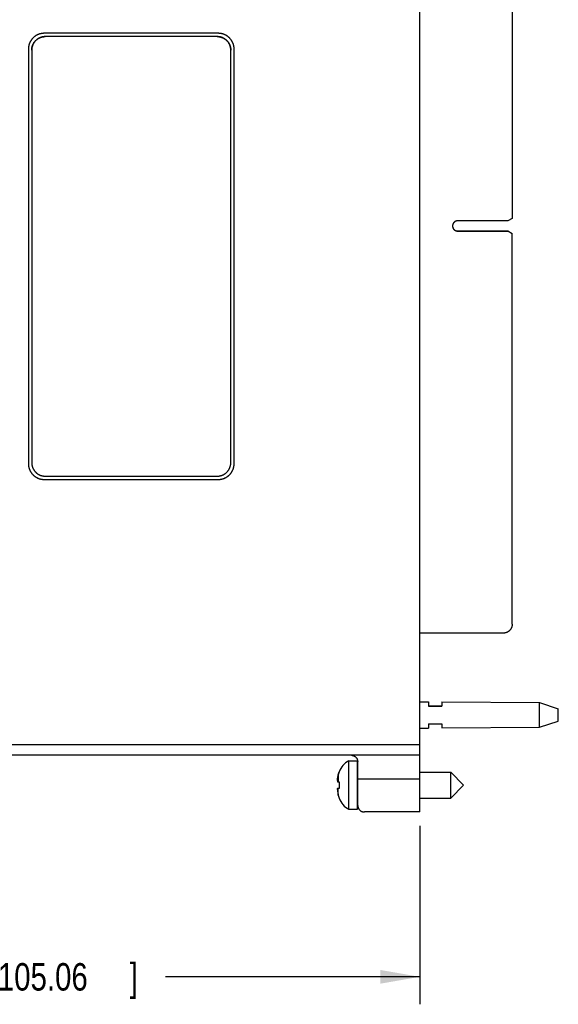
# Model space of a CAD drawing. Header units: inches. Extents: x 0 to 22, y 0 to 17.
# Tile 40 of 85: x 11.1 to 13.6, y 4.2 to 8.6. Entities that reach past the tile are written whole.
import ezdxf

# ---------------------------------------------------------------- set-up
doc = ezdxf.new("R2010")
doc.units = ezdxf.units.IN
doc.header["$LTSCALE"] = 1.21
doc.header["$MEASUREMENT"] = 0
doc.layers.get('0').update_dxf_attribs({"linetype": 'CONTINUOUS'})
doc.layers.add('DIMENSIONS', color=7, linetype='CONTINUOUS')
doc.styles.get("Standard").update_dxf_attribs({"font": 'txt', "width": 0.8})
doc.dimstyles.new('DIMSTYLE_2', dxfattribs={"dimtxt": 0.125, "dimasz": 0.18, "dimexe": 0.18, "dimexo": 0.0625, "dimgap": 0.09, "dimtad": 0, "dimtih": 1, "dimtoh": 1, "dimdec": 3, "dimzin": 4, "dimdsep": 46, "dimtxsty": 'STANDARD', "dimblk": '_FILLED', "dimblk1": '_FILLED', "dimblk2": '_FILLED', "dimcen": 0.09, "dimadec": 0, "dimazin": 0, "dimtp": 0.01, "dimtm": 0.01, "dimtfac": 1, "dimtdec": 3, "dimtofl": 0, "dimtmove": 0, "dimatfit": 3, "dimldrblk": '_FILLED', "dimfxl": 1, "dimtolj": 1, "dimtzin": 4, "dimarcsym": 0})

# ---------------------------------------------------------------- blocks, each defined once
blk = doc.blocks.new('_FILLED')
at = {"color": 0, "linetype": 'BYBLOCK'}
blk.add_solid([(0, 0), (-1, 0.174), (-1, -0.174)], dxfattribs=at)
blk = doc.blocks.new('*D11')
at = {"layer": 'DIMENSIONS', "color": 2, "linetype": 'CONTINUOUS'}
for p, q in [((8.7906, 5.8651), (8.7906, 4.1576)), ((12.9268, 4.9701), (12.9268, 4.1576)), ((8.7906, 4.2826), (10.2194, 4.2826)), ((12.9268, 4.2826), (11.7694, 4.2826))]:
    blk.add_line(p, q, dxfattribs=at)
at = {"layer": 'DIMENSIONS', "color": 2, "linetype": 'CONTINUOUS', "xscale": 0.18, "yscale": 0.18, "zscale": 0.18, "rotation": 180}
blk.add_blockref('_FILLED', (8.7906, 4.2826), dxfattribs=at)
at = {"layer": 'DIMENSIONS', "color": 2, "linetype": 'CONTINUOUS', "xscale": 0.18, "yscale": 0.18, "zscale": 0.18}
blk.add_blockref('_FILLED', (12.9268, 4.2826), dxfattribs=at)
at = {"layer": 'DIMENSIONS', "color": 2, "linetype": 'CONTINUOUS', "width": 0.8}
for s, p in [('4.136', (10.2819, 4.2201)), ('[', (10.9069, 4.2201)), ('105.06', (11.0069, 4.2201)), (']', (11.6069, 4.2201))]:
    blk.add_text(s, height=0.125, dxfattribs=at).set_placement(p)

msp = doc.modelspace()

# ---------------------------------------------------------------- linework, layer by layer
at = {"color": 7, "linetype": 'CONTINUOUS'}
for p, q in [((12.9268, 5.0326), (12.9268, 10.0953)), ((13.3469, 9.2454), (13.3469, 7.7332)), ((12.0098, 8.5755), (11.2178, 8.5755)), ((12.0048, 8.5605), (11.2228, 8.5605)), ((12.0048, 8.5605), (11.2228, 8.5605)), ((11.1458, 8.5035), (11.1458, 6.6175)), ((11.1608, 8.4985), (11.1608, 6.6225)), ((12.0668, 6.6225), (12.0668, 8.4985)), ((12.0818, 6.6175), (12.0818, 8.5035)), ((13.3276, 7.7221), (13.0989, 7.7221)), ((13.3469, 7.7332), (13.3276, 7.7221)), ((13.0989, 7.6762), (13.3276, 7.6762)), ((13.0989, 7.6756), (13.3276, 7.6756)), ((13.3276, 7.6762), (13.3469, 7.6651)), ((13.3276, 7.6756), (13.3469, 7.6645)), ((13.3469, 5.8866), (13.3469, 7.6651)), ((11.2178, 6.5456), (12.0098, 6.5456)), ((11.2178, 6.5455), (12.0098, 6.5455)), ((11.2228, 6.5605), (12.0048, 6.5605)), ((13.3069, 5.8466), (12.9268, 5.8466)), ((12.9268, 5.5344), (12.9668, 5.5341)), ((12.9668, 5.5341), (12.9668, 5.514)), ((13.0268, 5.5336), (13.4707, 5.5304)), ((13.0268, 5.5336), (13.0268, 5.514)), ((13.4707, 5.5304), (13.5568, 5.5024)), ((13.4707, 5.4184), (13.4707, 5.5304)), ((13.5568, 5.4464), (13.5568, 5.5024)), ((12.9668, 5.434), (12.9668, 5.4147)), ((13.0268, 5.434), (13.0268, 5.4151)), ((13.4707, 5.4184), (13.5568, 5.4464)), ((12.9268, 5.4144), (12.9668, 5.4147)), ((13.0268, 5.4151), (13.4707, 5.4184)), ((12.9268, 5.2906), (9.7461, 5.2906)), ((12.6035, 5.2654), (12.6438, 5.2654)), ((12.6035, 5.045), (12.6035, 5.2654)), ((12.6438, 5.045), (12.6438, 5.2654)), ((12.5592, 5.2153), (12.5592, 5.2134)), ((12.9268, 5.2143), (13.0671, 5.2143)), ((13.0671, 5.2143), (13.1261, 5.1552)), ((13.0671, 5.0962), (13.0671, 5.2143)), ((12.5521, 5.1757), (12.5521, 5.1757)), ((12.5527, 5.1843), (12.5527, 5.1843)), ((12.5592, 5.1692), (12.5592, 5.1547)), ((12.5592, 5.1547), (12.5592, 5.1402)), ((12.6444, 5.0626), (12.6444, 5.1816)), ((13.0671, 5.0962), (13.1261, 5.1552)), ((12.5521, 5.1351), (12.5521, 5.1351)), ((12.5527, 5.1402), (12.5592, 5.141)), ((12.5592, 5.1404), (12.5527, 5.1397)), ((12.5592, 5.0968), (12.5592, 5.0951)), ((12.9268, 5.0962), (13.0671, 5.0962)), ((12.6035, 5.045), (12.6438, 5.045)), ((12.9268, 5.0326), (12.6744, 5.0326))]:
    msp.add_line(p, q, dxfattribs=at)
at = {"color": 9, "linetype": 'CONTINUOUS'}
for p, q in [((11.2228, 8.5605), (11.2228, 8.5605)), ((12.0048, 8.5605), (12.0048, 8.5605)), ((13.0989, 7.6762), (13.0989, 7.6756)), ((11.2178, 6.5455), (11.2178, 6.5456)), ((12.0098, 6.5455), (12.0098, 6.5456)), ((11.0023, 5.3401), (12.9268, 5.3401)), ((12.5556, 5.201), (12.5556, 5.1697)), ((12.9268, 5.1816), (12.6444, 5.1816)), ((12.5556, 5.1091), (12.5556, 5.1399))]:
    msp.add_line(p, q, dxfattribs=at)
at = {"color": 7, "linetype": 'CONTINUOUS'}
for centre, radius, start, end in [((12.6466, 5.1827), 0.0933, 117.5225, 159.5639), ((12.6478, 5.1985), 0.00394, 180, 210.5297), ((12.6478, 5.1119), 0.00394, 149.2055, 180), ((12.6466, 5.1277), 0.0933, 200.4361, 242.4775)]:
    msp.add_arc(centre, radius, start, end, dxfattribs=at)
for points, knots in [([(11.2178, 8.5755), (11.2169, 8.5755), (11.215, 8.5754), (11.2122, 8.5752), (11.2094, 8.575), (11.2066, 8.5746), (11.2038, 8.5741), (11.201, 8.5735), (11.1983, 8.5728), (11.1956, 8.5719), (11.1929, 8.571), (11.1903, 8.57), (11.1877, 8.5689), (11.1851, 8.5676), (11.1826, 8.5663), (11.1802, 8.5649), (11.1778, 8.5633), (11.1755, 8.5617), (11.1732, 8.56), (11.1711, 8.5582), (11.1689, 8.5563), (11.1669, 8.5544), (11.1649, 8.5523), (11.1631, 8.5502), (11.1613, 8.548), (11.1596, 8.5458), (11.1579, 8.5435), (11.1564, 8.5411), (11.155, 8.5386), (11.1537, 8.5361), (11.1524, 8.5336), (11.1513, 8.531), (11.1503, 8.5284), (11.1493, 8.5257), (11.1485, 8.523), (11.1478, 8.5203), (11.1472, 8.5175), (11.1467, 8.5147), (11.1463, 8.5119), (11.146, 8.5091), (11.1459, 8.5063), (11.1458, 8.5044), (11.1458, 8.5035)], [0, 0, 0, 0, 0.024991, 0.050001, 0.075011, 0.100002, 0.124993, 0.150003, 0.175013, 0.200004, 0.224994, 0.250004, 0.275014, 0.300005, 0.324996, 0.350005, 0.375015, 0.400006, 0.424996, 0.450006, 0.475016, 0.500006, 0.524996, 0.550006, 0.575016, 0.600006, 0.624996, 0.650005, 0.675015, 0.700005, 0.724995, 0.750004, 0.775014, 0.800004, 0.824994, 0.850003, 0.875012, 0.900002, 0.924992, 0.950001, 0.97501, 1, 1, 1, 1]), ([(11.2228, 8.5605), (11.222, 8.5605), (11.2204, 8.5604), (11.218, 8.5603), (11.2155, 8.56), (11.2131, 8.5597), (11.2107, 8.5593), (11.2083, 8.5588), (11.206, 8.5581), (11.2037, 8.5574), (11.2014, 8.5566), (11.1991, 8.5557), (11.1969, 8.5548), (11.1947, 8.5537), (11.1925, 8.5526), (11.1904, 8.5513), (11.1884, 8.55), (11.1864, 8.5486), (11.1844, 8.5472), (11.1825, 8.5456), (11.1807, 8.544), (11.179, 8.5423), (11.1773, 8.5405), (11.1757, 8.5387), (11.1741, 8.5368), (11.1727, 8.5349), (11.1713, 8.5329), (11.1699, 8.5309), (11.1687, 8.5288), (11.1676, 8.5266), (11.1665, 8.5244), (11.1655, 8.5222), (11.1646, 8.5199), (11.1638, 8.5176), (11.1631, 8.5153), (11.1625, 8.5129), (11.162, 8.5106), (11.1616, 8.5082), (11.1612, 8.5057), (11.161, 8.5033), (11.1609, 8.5009), (11.1608, 8.4993), (11.1608, 8.4985)], [0, 0, 0, 0, 0.024998, 0.050004, 0.075, 0.1, 0.125006, 0.15, 0.175002, 0.200007, 0.225001, 0.250004, 0.275008, 0.300001, 0.325006, 0.350008, 0.375002, 0.400008, 0.425007, 0.450003, 0.475009, 0.500006, 0.525003, 0.550009, 0.575004, 0.600004, 0.625009, 0.650003, 0.675004, 0.700009, 0.725001, 0.750004, 0.775007, 0.8, 0.825004, 0.850005, 0.874999, 0.900004, 0.925003, 0.949998, 0.975003, 1, 1, 1, 1]), ([(11.1608, 8.4985), (11.1608, 8.4993), (11.1609, 8.5009), (11.161, 8.5034), (11.1612, 8.5058), (11.1616, 8.5082), (11.162, 8.5106), (11.1625, 8.513), (11.1631, 8.5153), (11.1638, 8.5177), (11.1646, 8.52), (11.1655, 8.5222), (11.1665, 8.5245), (11.1676, 8.5267), (11.1687, 8.5288), (11.1699, 8.5309), (11.1713, 8.533), (11.1727, 8.5349), (11.1741, 8.5369), (11.1757, 8.5388), (11.1773, 8.5406), (11.179, 8.5423), (11.1807, 8.544), (11.1825, 8.5457), (11.1844, 8.5472), (11.1864, 8.5487), (11.1884, 8.5501), (11.1904, 8.5514), (11.1925, 8.5526), (11.1947, 8.5538), (11.1969, 8.5548), (11.1991, 8.5558), (11.2014, 8.5567), (11.2037, 8.5575), (11.206, 8.5582), (11.2083, 8.5588), (11.2107, 8.5593), (11.2131, 8.5597), (11.2155, 8.5601), (11.218, 8.5603), (11.2204, 8.5605), (11.222, 8.5605), (11.2228, 8.5605)], [0, 0, 0, 0, 0.025, 0.049999, 0.074999, 0.099998, 0.124998, 0.149997, 0.174997, 0.199996, 0.224996, 0.249996, 0.274995, 0.299995, 0.324995, 0.349995, 0.374994, 0.399994, 0.424994, 0.449994, 0.474994, 0.499994, 0.524994, 0.549994, 0.574994, 0.599994, 0.624994, 0.649995, 0.674995, 0.699995, 0.724995, 0.749996, 0.774996, 0.799996, 0.824997, 0.849997, 0.874998, 0.899998, 0.924999, 0.949999, 0.975, 1, 1, 1, 1]), ([(12.0048, 8.5605), (12.0056, 8.5605), (12.0073, 8.5605), (12.0097, 8.5603), (12.0121, 8.5601), (12.0145, 8.5597), (12.0169, 8.5593), (12.0193, 8.5588), (12.0217, 8.5582), (12.024, 8.5575), (12.0263, 8.5567), (12.0286, 8.5558), (12.0308, 8.5548), (12.033, 8.5538), (12.0351, 8.5526), (12.0372, 8.5514), (12.0393, 8.5501), (12.0413, 8.5487), (12.0432, 8.5472), (12.0451, 8.5457), (12.0469, 8.544), (12.0487, 8.5423), (12.0504, 8.5406), (12.052, 8.5388), (12.0535, 8.5369), (12.055, 8.5349), (12.0564, 8.533), (12.0577, 8.5309), (12.0589, 8.5288), (12.0601, 8.5267), (12.0611, 8.5245), (12.0621, 8.5222), (12.063, 8.52), (12.0638, 8.5177), (12.0645, 8.5153), (12.0651, 8.513), (12.0656, 8.5106), (12.0661, 8.5082), (12.0664, 8.5058), (12.0666, 8.5034), (12.0668, 8.5009), (12.0668, 8.4993), (12.0668, 8.4985)], [0, 0, 0, 0, 0.025, 0.050001, 0.075001, 0.100002, 0.125002, 0.150003, 0.175003, 0.200004, 0.225004, 0.250004, 0.275005, 0.300005, 0.325005, 0.350005, 0.375006, 0.400006, 0.425006, 0.450006, 0.475006, 0.500006, 0.525006, 0.550006, 0.575006, 0.600006, 0.625006, 0.650005, 0.675005, 0.700005, 0.725005, 0.750004, 0.775004, 0.800004, 0.825003, 0.850003, 0.875002, 0.900002, 0.925001, 0.950001, 0.975, 1, 1, 1, 1]), ([(12.0668, 8.4985), (12.0668, 8.4993), (12.0668, 8.5009), (12.0666, 8.5033), (12.0664, 8.5057), (12.0661, 8.5082), (12.0656, 8.5106), (12.0651, 8.5129), (12.0645, 8.5153), (12.0638, 8.5176), (12.063, 8.5199), (12.0621, 8.5222), (12.0611, 8.5244), (12.0601, 8.5266), (12.0589, 8.5288), (12.0577, 8.5309), (12.0564, 8.5329), (12.055, 8.5349), (12.0535, 8.5368), (12.052, 8.5387), (12.0504, 8.5405), (12.0487, 8.5423), (12.0469, 8.544), (12.0451, 8.5456), (12.0432, 8.5472), (12.0413, 8.5486), (12.0393, 8.55), (12.0372, 8.5513), (12.0351, 8.5526), (12.033, 8.5537), (12.0308, 8.5548), (12.0286, 8.5557), (12.0263, 8.5566), (12.024, 8.5574), (12.0217, 8.5581), (12.0193, 8.5588), (12.0169, 8.5593), (12.0145, 8.5597), (12.0121, 8.56), (12.0097, 8.5603), (12.0073, 8.5604), (12.0056, 8.5605), (12.0048, 8.5605)], [0, 0, 0, 0, 0.02456, 0.049577, 0.074582, 0.099593, 0.124609, 0.149614, 0.174626, 0.199642, 0.224645, 0.24966, 0.274674, 0.299678, 0.324693, 0.349706, 0.374711, 0.399727, 0.424738, 0.449744, 0.474761, 0.49977, 0.524779, 0.549796, 0.574802, 0.599813, 0.62483, 0.649835, 0.674848, 0.699864, 0.724869, 0.749884, 0.774899, 0.799903, 0.824919, 0.849933, 0.874938, 0.899955, 0.924967, 0.949973, 0.974991, 1, 1, 1, 1]), ([(12.0818, 8.5035), (12.0818, 8.5044), (12.0818, 8.5063), (12.0816, 8.5091), (12.0813, 8.5119), (12.081, 8.5147), (12.0805, 8.5175), (12.0799, 8.5203), (12.0791, 8.523), (12.0783, 8.5257), (12.0774, 8.5284), (12.0764, 8.531), (12.0752, 8.5336), (12.074, 8.5361), (12.0727, 8.5386), (12.0712, 8.5411), (12.0697, 8.5435), (12.0681, 8.5458), (12.0664, 8.548), (12.0646, 8.5502), (12.0627, 8.5523), (12.0607, 8.5544), (12.0587, 8.5563), (12.0566, 8.5582), (12.0544, 8.56), (12.0522, 8.5617), (12.0498, 8.5633), (12.0475, 8.5649), (12.045, 8.5663), (12.0425, 8.5676), (12.04, 8.5689), (12.0374, 8.57), (12.0347, 8.571), (12.0321, 8.5719), (12.0294, 8.5728), (12.0266, 8.5735), (12.0239, 8.5741), (12.0211, 8.5746), (12.0183, 8.575), (12.0155, 8.5752), (12.0126, 8.5754), (12.0108, 8.5755), (12.0098, 8.5755)], [0, 0, 0, 0, 0.024614, 0.049633, 0.074651, 0.099651, 0.12465, 0.149669, 0.174688, 0.199688, 0.224687, 0.249706, 0.274725, 0.299725, 0.324725, 0.349744, 0.374763, 0.399763, 0.424763, 0.449782, 0.474801, 0.499801, 0.524801, 0.54982, 0.57484, 0.59984, 0.62484, 0.64986, 0.674879, 0.699879, 0.72488, 0.749899, 0.774919, 0.799919, 0.82492, 0.849939, 0.874959, 0.89996, 0.92496, 0.94998, 0.975, 1, 1, 1, 1]), ([(13.0989, 7.7221), (13.0985, 7.7221), (13.0977, 7.7221), (13.0965, 7.722), (13.0953, 7.7218), (13.0942, 7.7216), (13.093, 7.7214), (13.0919, 7.721), (13.0908, 7.7207), (13.0897, 7.7202), (13.0886, 7.7197), (13.0876, 7.7192), (13.0866, 7.7186), (13.0856, 7.7179), (13.0846, 7.7172), (13.0837, 7.7165), (13.0828, 7.7157), (13.082, 7.7149), (13.0812, 7.714), (13.0805, 7.7131), (13.0798, 7.7121), (13.0791, 7.7112), (13.0785, 7.7102), (13.078, 7.7091), (13.0775, 7.708), (13.0771, 7.7069), (13.0767, 7.7058), (13.0764, 7.7047), (13.0761, 7.7036), (13.0759, 7.7024), (13.0757, 7.7012), (13.0756, 7.7001), (13.0756, 7.6993), (13.0756, 7.6989)], [0, 0, 0, 0, 0.03224, 0.064521, 0.096799, 0.129034, 0.16128, 0.193561, 0.225837, 0.258069, 0.290319, 0.3226, 0.354872, 0.3871, 0.419355, 0.451637, 0.483906, 0.516131, 0.54839, 0.580671, 0.612933, 0.645157, 0.677422, 0.709703, 0.741957, 0.774184, 0.806453, 0.838733, 0.87098, 0.903211, 0.935485, 0.967761, 1, 1, 1, 1]), ([(13.0756, 7.6989), (13.0756, 7.6987), (13.0757, 7.6981), (13.0757, 7.6971), (13.0759, 7.6959), (13.0761, 7.6947), (13.0764, 7.6936), (13.0767, 7.6925), (13.0771, 7.6914), (13.0775, 7.6903), (13.078, 7.6892), (13.0785, 7.6881), (13.0791, 7.6871), (13.0798, 7.6861), (13.0805, 7.6852), (13.0812, 7.6843), (13.082, 7.6834), (13.0828, 7.6826), (13.0837, 7.6818), (13.0846, 7.681), (13.0856, 7.6804), (13.0866, 7.6797), (13.0876, 7.6791), (13.0886, 7.6786), (13.0897, 7.6781), (13.0908, 7.6776), (13.0919, 7.6773), (13.093, 7.6769), (13.0942, 7.6767), (13.0953, 7.6765), (13.0965, 7.6763), (13.0977, 7.6762), (13.0985, 7.6762), (13.0989, 7.6762)], [0, 0, 0, 0, 0.017465, 0.050199, 0.082959, 0.115716, 0.148451, 0.181212, 0.213968, 0.246703, 0.279466, 0.312222, 0.344957, 0.37772, 0.410474, 0.443211, 0.475974, 0.508727, 0.541465, 0.57423, 0.606982, 0.639721, 0.672485, 0.705236, 0.737976, 0.770741, 0.80349, 0.836232, 0.868998, 0.901746, 0.934489, 0.967255, 1, 1, 1, 1]), ([(13.0756, 7.6989), (13.0756, 7.6985), (13.0756, 7.6977), (13.0757, 7.6965), (13.0759, 7.6954), (13.0761, 7.6942), (13.0764, 7.693), (13.0767, 7.6919), (13.0771, 7.6908), (13.0775, 7.6897), (13.078, 7.6886), (13.0785, 7.6876), (13.0791, 7.6866), (13.0798, 7.6856), (13.0805, 7.6847), (13.0812, 7.6837), (13.082, 7.6829), (13.0828, 7.682), (13.0837, 7.6812), (13.0846, 7.6805), (13.0856, 7.6798), (13.0866, 7.6792), (13.0876, 7.6786), (13.0886, 7.678), (13.0897, 7.6775), (13.0908, 7.6771), (13.0919, 7.6767), (13.093, 7.6764), (13.0942, 7.6761), (13.0953, 7.6759), (13.0965, 7.6758), (13.0977, 7.6757), (13.0985, 7.6756), (13.0989, 7.6756)], [0, 0, 0, 0, 0.032239, 0.064515, 0.096789, 0.12902, 0.161267, 0.193547, 0.225816, 0.258043, 0.290297, 0.322578, 0.354843, 0.387067, 0.419329, 0.45161, 0.483869, 0.516094, 0.548363, 0.580645, 0.6129, 0.645128, 0.6774, 0.709681, 0.741931, 0.774163, 0.806439, 0.83872, 0.870966, 0.903201, 0.935479, 0.96776, 1, 1, 1, 1]), ([(13.3272, 7.6764), (13.3272, 7.6762), (13.3276, 7.6762), (13.3276, 7.6757), (13.3272, 7.676), (13.3272, 7.6759)], [0, 0, 0, 0, 0.495583, 0.653143, 1, 1, 1, 1]), ([(11.1458, 6.6175), (11.1458, 6.6166), (11.1459, 6.6147), (11.146, 6.6119), (11.1463, 6.6091), (11.1467, 6.6063), (11.1472, 6.6035), (11.1478, 6.6007), (11.1485, 6.598), (11.1493, 6.5953), (11.1503, 6.5926), (11.1513, 6.59), (11.1524, 6.5874), (11.1537, 6.5848), (11.155, 6.5823), (11.1564, 6.5799), (11.1579, 6.5775), (11.1596, 6.5752), (11.1613, 6.5729), (11.1631, 6.5708), (11.1649, 6.5686), (11.1669, 6.5666), (11.1689, 6.5646), (11.1711, 6.5628), (11.1732, 6.561), (11.1755, 6.5593), (11.1778, 6.5576), (11.1802, 6.5561), (11.1826, 6.5547), (11.1851, 6.5534), (11.1877, 6.5521), (11.1903, 6.551), (11.1929, 6.55), (11.1956, 6.549), (11.1983, 6.5482), (11.201, 6.5475), (11.2038, 6.5469), (11.2066, 6.5464), (11.2094, 6.546), (11.2122, 6.5457), (11.215, 6.5456), (11.2169, 6.5455), (11.2178, 6.5455)], [0, 0, 0, 0, 0.02499, 0.049999, 0.075008, 0.099998, 0.124988, 0.149997, 0.175006, 0.199996, 0.224986, 0.249996, 0.275005, 0.299995, 0.324985, 0.349995, 0.375004, 0.399994, 0.424984, 0.449994, 0.475004, 0.499994, 0.524984, 0.549994, 0.575004, 0.599994, 0.624985, 0.649995, 0.675004, 0.699995, 0.724986, 0.749996, 0.775006, 0.799996, 0.824987, 0.849997, 0.875007, 0.899998, 0.924989, 0.949999, 0.975009, 1, 1, 1, 1]), ([(11.1458, 6.6175), (11.1458, 6.6166), (11.1459, 6.6147), (11.146, 6.6119), (11.1463, 6.6091), (11.1467, 6.6063), (11.1472, 6.6035), (11.1478, 6.6008), (11.1485, 6.598), (11.1493, 6.5953), (11.1503, 6.5926), (11.1513, 6.59), (11.1524, 6.5874), (11.1537, 6.5849), (11.155, 6.5824), (11.1564, 6.5799), (11.1579, 6.5776), (11.1596, 6.5752), (11.1613, 6.573), (11.1631, 6.5708), (11.1649, 6.5687), (11.1669, 6.5666), (11.1689, 6.5647), (11.1711, 6.5628), (11.1732, 6.561), (11.1755, 6.5593), (11.1778, 6.5577), (11.1802, 6.5562), (11.1826, 6.5547), (11.1851, 6.5534), (11.1877, 6.5522), (11.1903, 6.551), (11.1929, 6.55), (11.1956, 6.5491), (11.1983, 6.5483), (11.201, 6.5475), (11.2038, 6.5469), (11.2066, 6.5464), (11.2094, 6.5461), (11.2122, 6.5458), (11.215, 6.5456), (11.2169, 6.5456), (11.2178, 6.5456)], [0, 0, 0, 0, 0.024618, 0.049635, 0.074646, 0.099645, 0.12466, 0.149675, 0.174674, 0.199685, 0.224702, 0.249706, 0.274711, 0.299728, 0.324738, 0.349738, 0.374753, 0.399769, 0.424768, 0.449779, 0.474796, 0.499801, 0.524806, 0.549823, 0.574834, 0.599834, 0.62485, 0.649865, 0.674865, 0.699877, 0.724894, 0.749899, 0.774904, 0.799922, 0.824933, 0.849933, 0.874949, 0.899965, 0.924966, 0.949977, 0.974995, 1, 1, 1, 1]), ([(11.1608, 6.6225), (11.1608, 6.6217), (11.1609, 6.6201), (11.161, 6.6177), (11.1612, 6.6152), (11.1616, 6.6128), (11.162, 6.6104), (11.1625, 6.608), (11.1631, 6.6057), (11.1638, 6.6034), (11.1646, 6.6011), (11.1655, 6.5988), (11.1665, 6.5966), (11.1676, 6.5944), (11.1687, 6.5922), (11.1699, 6.5901), (11.1713, 6.5881), (11.1727, 6.5861), (11.1741, 6.5841), (11.1757, 6.5823), (11.1773, 6.5804), (11.179, 6.5787), (11.1807, 6.577), (11.1825, 6.5754), (11.1844, 6.5738), (11.1864, 6.5724), (11.1884, 6.571), (11.1904, 6.5696), (11.1925, 6.5684), (11.1947, 6.5673), (11.1969, 6.5662), (11.1991, 6.5652), (11.2014, 6.5643), (11.2037, 6.5635), (11.206, 6.5628), (11.2083, 6.5622), (11.2107, 6.5617), (11.2131, 6.5613), (11.2155, 6.5609), (11.218, 6.5607), (11.2204, 6.5606), (11.222, 6.5605), (11.2228, 6.5605)], [0, 0, 0, 0, 0.024997, 0.050002, 0.074997, 0.099996, 0.125001, 0.149995, 0.174996, 0.2, 0.224993, 0.249996, 0.274999, 0.299991, 0.324996, 0.349997, 0.374991, 0.399996, 0.424996, 0.449991, 0.474997, 0.499994, 0.524991, 0.549997, 0.574993, 0.599992, 0.624998, 0.649992, 0.674994, 0.699999, 0.724992, 0.749996, 0.774999, 0.799993, 0.824998, 0.85, 0.874994, 0.9, 0.925, 0.949996, 0.975002, 1, 1, 1, 1]), ([(12.0048, 6.5605), (12.0056, 6.5605), (12.0073, 6.5606), (12.0097, 6.5607), (12.0121, 6.5609), (12.0145, 6.5613), (12.0169, 6.5617), (12.0193, 6.5622), (12.0217, 6.5628), (12.024, 6.5635), (12.0263, 6.5643), (12.0286, 6.5652), (12.0308, 6.5662), (12.033, 6.5673), (12.0351, 6.5684), (12.0372, 6.5696), (12.0393, 6.571), (12.0413, 6.5724), (12.0432, 6.5738), (12.0451, 6.5754), (12.0469, 6.577), (12.0487, 6.5787), (12.0504, 6.5804), (12.052, 6.5823), (12.0535, 6.5841), (12.055, 6.5861), (12.0564, 6.5881), (12.0577, 6.5901), (12.0589, 6.5922), (12.0601, 6.5944), (12.0611, 6.5966), (12.0621, 6.5988), (12.063, 6.6011), (12.0638, 6.6034), (12.0645, 6.6057), (12.0651, 6.608), (12.0656, 6.6104), (12.0661, 6.6128), (12.0664, 6.6152), (12.0666, 6.6177), (12.0668, 6.6201), (12.0668, 6.6217), (12.0668, 6.6225)], [0, 0, 0, 0, 0.024998, 0.050004, 0.075, 0.1, 0.125006, 0.15, 0.175002, 0.200007, 0.225001, 0.250004, 0.275008, 0.300001, 0.325006, 0.350008, 0.375002, 0.400008, 0.425007, 0.450003, 0.475009, 0.500006, 0.525003, 0.550009, 0.575004, 0.600004, 0.625009, 0.650003, 0.675004, 0.700009, 0.725001, 0.750004, 0.775007, 0.8, 0.825004, 0.850005, 0.874999, 0.900004, 0.925003, 0.949998, 0.975003, 1, 1, 1, 1]), ([(12.0098, 6.5455), (12.0108, 6.5455), (12.0126, 6.5456), (12.0155, 6.5457), (12.0183, 6.546), (12.0211, 6.5464), (12.0239, 6.5469), (12.0266, 6.5475), (12.0294, 6.5482), (12.0321, 6.549), (12.0347, 6.55), (12.0374, 6.551), (12.04, 6.5521), (12.0425, 6.5534), (12.045, 6.5547), (12.0475, 6.5561), (12.0498, 6.5576), (12.0522, 6.5593), (12.0544, 6.561), (12.0566, 6.5628), (12.0587, 6.5646), (12.0607, 6.5666), (12.0627, 6.5686), (12.0646, 6.5708), (12.0664, 6.5729), (12.0681, 6.5752), (12.0697, 6.5775), (12.0712, 6.5799), (12.0727, 6.5823), (12.074, 6.5848), (12.0752, 6.5874), (12.0764, 6.59), (12.0774, 6.5926), (12.0783, 6.5953), (12.0791, 6.598), (12.0799, 6.6007), (12.0805, 6.6035), (12.081, 6.6063), (12.0813, 6.6091), (12.0816, 6.6119), (12.0818, 6.6147), (12.0818, 6.6166), (12.0818, 6.6175)], [0, 0, 0, 0, 0.024991, 0.050001, 0.075011, 0.100002, 0.124993, 0.150003, 0.175013, 0.200004, 0.224994, 0.250004, 0.275014, 0.300005, 0.324996, 0.350005, 0.375015, 0.400006, 0.424996, 0.450006, 0.475016, 0.500006, 0.524996, 0.550006, 0.575016, 0.600006, 0.624996, 0.650005, 0.675015, 0.700005, 0.724995, 0.750004, 0.775014, 0.800004, 0.824994, 0.850003, 0.875012, 0.900002, 0.924992, 0.950001, 0.97501, 1, 1, 1, 1]), ([(12.0098, 6.5456), (12.0108, 6.5456), (12.0126, 6.5456), (12.0155, 6.5458), (12.0183, 6.5461), (12.0211, 6.5464), (12.0239, 6.5469), (12.0266, 6.5475), (12.0294, 6.5483), (12.0321, 6.5491), (12.0347, 6.55), (12.0374, 6.551), (12.04, 6.5522), (12.0425, 6.5534), (12.045, 6.5547), (12.0475, 6.5562), (12.0498, 6.5577), (12.0522, 6.5593), (12.0544, 6.561), (12.0566, 6.5628), (12.0587, 6.5647), (12.0607, 6.5666), (12.0627, 6.5687), (12.0646, 6.5708), (12.0664, 6.573), (12.0681, 6.5752), (12.0697, 6.5776), (12.0712, 6.5799), (12.0727, 6.5824), (12.074, 6.5849), (12.0752, 6.5874), (12.0764, 6.59), (12.0774, 6.5926), (12.0783, 6.5953), (12.0791, 6.598), (12.0799, 6.6008), (12.0805, 6.6035), (12.081, 6.6063), (12.0813, 6.6091), (12.0816, 6.6119), (12.0818, 6.6147), (12.0818, 6.6166), (12.0818, 6.6175)], [0, 0, 0, 0, 0.025005, 0.050023, 0.075034, 0.100035, 0.125051, 0.150067, 0.175067, 0.200078, 0.225096, 0.250101, 0.275106, 0.300123, 0.325135, 0.350135, 0.37515, 0.400166, 0.425166, 0.450177, 0.475194, 0.500199, 0.525204, 0.550221, 0.575232, 0.600231, 0.625247, 0.650262, 0.675262, 0.700272, 0.725289, 0.750294, 0.775298, 0.800315, 0.825326, 0.850325, 0.87534, 0.900355, 0.925354, 0.950365, 0.975382, 1, 1, 1, 1]), ([(13.3469, 5.8866), (13.3469, 5.886), (13.3468, 5.8848), (13.3467, 5.883), (13.3465, 5.8812), (13.3462, 5.8794), (13.3459, 5.8777), (13.3454, 5.8759), (13.3449, 5.8742), (13.3443, 5.8725), (13.3436, 5.8709), (13.3429, 5.8692), (13.3421, 5.8676), (13.3412, 5.8661), (13.3402, 5.8645), (13.3392, 5.8631), (13.3381, 5.8616), (13.337, 5.8603), (13.3358, 5.8589), (13.3345, 5.8577), (13.3332, 5.8564), (13.3318, 5.8553), (13.3304, 5.8542), (13.3289, 5.8532), (13.3274, 5.8522), (13.3258, 5.8513), (13.3242, 5.8505), (13.3226, 5.8498), (13.3209, 5.8491), (13.3192, 5.8485), (13.3175, 5.848), (13.3158, 5.8476), (13.314, 5.8472), (13.3122, 5.8469), (13.3104, 5.8467), (13.3086, 5.8466), (13.3075, 5.8466), (13.3069, 5.8466)], [0, 0, 0, 0, 0.028562, 0.057145, 0.085722, 0.114275, 0.142851, 0.171435, 0.199997, 0.228559, 0.257142, 0.285719, 0.314272, 0.342849, 0.371433, 0.399995, 0.428557, 0.457141, 0.485718, 0.514272, 0.542848, 0.571433, 0.599996, 0.628558, 0.657142, 0.685719, 0.714273, 0.74285, 0.771434, 0.799997, 0.82856, 0.857144, 0.885722, 0.914275, 0.942853, 0.971437, 1, 1, 1, 1]), ([(12.9668, 5.5148), (12.9735, 5.5148), (12.9869, 5.5148), (13.0069, 5.5148), (13.0202, 5.5148), (13.0268, 5.5148)], [0, 0, 0, 0, 0.335098, 0.668428, 1, 1, 1, 1]), ([(13.0268, 5.514), (13.0202, 5.514), (13.0069, 5.514), (12.9869, 5.514), (12.9735, 5.514), (12.9668, 5.514)], [0, 0, 0, 0, 0.331569, 0.6649, 1, 1, 1, 1]), ([(12.9668, 5.434), (12.9735, 5.434), (12.9869, 5.434), (13.0069, 5.434), (13.0202, 5.434), (13.0268, 5.434)], [0, 0, 0, 0, 0.335098, 0.668428, 1, 1, 1, 1]), ([(12.6162, 5.2906), (12.6167, 5.2906), (12.6179, 5.2905), (12.6198, 5.2902), (12.6219, 5.2898), (12.6239, 5.2892), (12.6258, 5.2885), (12.6277, 5.2876), (12.6295, 5.2867), (12.6312, 5.2856), (12.6328, 5.2845), (12.6343, 5.2832), (12.6357, 5.2819), (12.637, 5.2805), (12.6382, 5.2791), (12.6392, 5.2776), (12.6402, 5.2761), (12.641, 5.2745), (12.6418, 5.273), (12.6424, 5.2714), (12.6429, 5.2698), (12.6433, 5.2682), (12.6437, 5.2666), (12.6439, 5.2651), (12.644, 5.2635), (12.6441, 5.2625), (12.6441, 5.262)], [0, 0, 0, 0, 0.03247, 0.080976, 0.12918, 0.176976, 0.224311, 0.271117, 0.317347, 0.36297, 0.407943, 0.452255, 0.49586, 0.538761, 0.580942, 0.622407, 0.663164, 0.703198, 0.742542, 0.781198, 0.819186, 0.856547, 0.893279, 0.929422, 0.964999, 1, 1, 1, 1]), ([(12.6444, 5.1816), (12.6444, 5.1829), (12.6444, 5.1854), (12.6444, 5.1891), (12.6444, 5.1929), (12.6444, 5.1966), (12.6444, 5.2004), (12.6444, 5.2041), (12.6444, 5.2077), (12.6443, 5.2114), (12.6443, 5.215), (12.6443, 5.2185), (12.6443, 5.222), (12.6443, 5.2255), (12.6443, 5.2289), (12.6443, 5.2323), (12.6443, 5.2356), (12.6442, 5.2388), (12.6442, 5.242), (12.6442, 5.2451), (12.6442, 5.2481), (12.6442, 5.251), (12.6441, 5.2539), (12.6441, 5.2567), (12.6441, 5.2593), (12.6441, 5.2611), (12.6441, 5.262)], [0, 0, 0, 0, 0.046929, 0.093803, 0.140538, 0.187094, 0.23343, 0.279464, 0.325155, 0.370462, 0.415308, 0.45965, 0.503451, 0.546633, 0.589158, 0.630989, 0.672052, 0.71231, 0.751729, 0.790237, 0.827803, 0.864392, 0.89994, 0.934416, 0.967789, 1, 1, 1, 1]), ([(12.5527, 5.1843), (12.5527, 5.1849), (12.5529, 5.1859), (12.5531, 5.1876), (12.5534, 5.1894), (12.5537, 5.1913), (12.5541, 5.1935), (12.5545, 5.1958), (12.555, 5.1984), (12.5554, 5.2001), (12.5556, 5.201)], [0, 0, 0, 0, 0.092831, 0.19175, 0.29842, 0.41451, 0.541682, 0.682046, 0.838743, 1, 1, 1, 1]), ([(12.5556, 5.201), (12.5554, 5.2), (12.555, 5.1982), (12.5545, 5.1956), (12.5541, 5.1932), (12.5537, 5.1911), (12.5534, 5.1891), (12.5531, 5.1873), (12.5529, 5.1857), (12.5527, 5.1846), (12.5527, 5.1841)], [0, 0, 0, 0, 0.173714, 0.328091, 0.466375, 0.591659, 0.706024, 0.811108, 0.908553, 1, 1, 1, 1]), ([(12.5592, 5.2134), (12.5588, 5.2123), (12.5581, 5.2102), (12.5571, 5.2071), (12.5563, 5.204), (12.5558, 5.202), (12.5556, 5.201)], [0, 0, 0, 0, 0.255406, 0.514888, 0.766929, 1, 1, 1, 1]), ([(12.5556, 5.2013), (12.5558, 5.2022), (12.5563, 5.2042), (12.5571, 5.2073), (12.558, 5.2104), (12.5587, 5.2124), (12.5591, 5.2134)], [0, 0, 0, 0, 0.231367, 0.48566, 0.751878, 1, 1, 1, 1]), ([(12.5521, 5.1757), (12.5521, 5.1761), (12.5521, 5.1768), (12.5522, 5.1779), (12.5523, 5.1789), (12.5523, 5.18), (12.5524, 5.1811), (12.5525, 5.1822), (12.5526, 5.1832), (12.5526, 5.1838), (12.5526, 5.1841)], [0, 0, 0, 0, 0.128636, 0.256842, 0.384847, 0.512892, 0.641231, 0.770226, 0.900255, 1, 1, 1, 1]), ([(12.5527, 5.1841), (12.5526, 5.1837), (12.5526, 5.183), (12.5525, 5.1819), (12.5524, 5.1808), (12.5523, 5.1797), (12.5523, 5.1786), (12.5522, 5.1775), (12.5521, 5.1765), (12.5521, 5.1757), (12.5521, 5.1754)], [0, 0, 0, 0, 0.127415, 0.253453, 0.378487, 0.502883, 0.626992, 0.751061, 0.875322, 1, 1, 1, 1]), ([(12.5521, 5.1754), (12.5521, 5.1752), (12.5521, 5.1747), (12.5522, 5.1741), (12.5523, 5.1735), (12.5523, 5.1728), (12.5524, 5.1722), (12.5525, 5.1715), (12.5526, 5.1709), (12.5526, 5.1705), (12.5527, 5.1702)], [0, 0, 0, 0, 0.123928, 0.247634, 0.371351, 0.49532, 0.619798, 0.745147, 0.87175, 1, 1, 1, 1]), ([(12.5527, 5.1702), (12.5527, 5.1702), (12.5529, 5.1702), (12.5531, 5.1702), (12.5534, 5.1701), (12.5537, 5.17), (12.5541, 5.17), (12.5545, 5.1699), (12.5551, 5.1698), (12.5554, 5.1698), (12.5556, 5.1697)], [0, 0, 0, 0, 0.072805, 0.154528, 0.247442, 0.354198, 0.477881, 0.62256, 0.794176, 1, 1, 1, 1]), ([(12.5556, 5.1697), (12.5558, 5.1697), (12.5563, 5.1696), (12.5572, 5.1695), (12.5581, 5.1694), (12.5588, 5.1693), (12.5592, 5.1692)], [0, 0, 0, 0, 0.186861, 0.419489, 0.693595, 1, 1, 1, 1]), ([(12.5527, 5.1397), (12.5526, 5.1395), (12.5526, 5.139), (12.5525, 5.1384), (12.5524, 5.1378), (12.5523, 5.1372), (12.5523, 5.1366), (12.5522, 5.1359), (12.5521, 5.1353), (12.5521, 5.1349), (12.5521, 5.1347)], [0, 0, 0, 0, 0.128306, 0.254948, 0.380318, 0.5048, 0.628758, 0.752451, 0.876121, 1, 1, 1, 1]), ([(12.5521, 5.1351), (12.5521, 5.1353), (12.5521, 5.1357), (12.5522, 5.1363), (12.5523, 5.137), (12.5523, 5.1376), (12.5524, 5.1382), (12.5525, 5.1389), (12.5525, 5.1393), (12.5526, 5.1395)], [0, 0, 0, 0, 0.142159, 0.284064, 0.425982, 0.568189, 0.71098, 0.854771, 1, 1, 1, 1]), ([(12.5521, 5.1347), (12.5521, 5.1343), (12.5521, 5.1336), (12.5522, 5.1325), (12.5523, 5.1315), (12.5523, 5.1304), (12.5524, 5.1293), (12.5525, 5.1283), (12.5526, 5.1272), (12.5526, 5.1264), (12.5527, 5.1261)], [0, 0, 0, 0, 0.124684, 0.24895, 0.373022, 0.497132, 0.621528, 0.746558, 0.872591, 1, 1, 1, 1]), ([(12.5527, 5.1402), (12.5527, 5.1402), (12.5529, 5.1402), (12.5531, 5.1403), (12.5534, 5.1403), (12.5537, 5.1404), (12.5541, 5.1404), (12.5545, 5.1405), (12.5551, 5.1406), (12.5554, 5.1406), (12.5556, 5.1407)], [0, 0, 0, 0, 0.072805, 0.154528, 0.247442, 0.354198, 0.477881, 0.62256, 0.794176, 1, 1, 1, 1]), ([(12.5556, 5.1399), (12.5554, 5.1399), (12.5551, 5.1398), (12.5545, 5.1398), (12.5541, 5.1398), (12.5537, 5.1397), (12.5534, 5.1397), (12.5531, 5.1397), (12.5529, 5.1397), (12.5527, 5.1397), (12.5527, 5.1397)], [0, 0, 0, 0, 0.206209, 0.378032, 0.522787, 0.646451, 0.753115, 0.845883, 0.927418, 1, 1, 1, 1]), ([(12.5527, 5.1261), (12.5527, 5.1256), (12.5529, 5.1245), (12.5531, 5.1228), (12.5534, 5.121), (12.5537, 5.1191), (12.5541, 5.1169), (12.5545, 5.1146), (12.555, 5.112), (12.5554, 5.1101), (12.5556, 5.1091)], [0, 0, 0, 0, 0.091453, 0.188904, 0.293992, 0.408359, 0.533644, 0.671925, 0.826297, 1, 1, 1, 1]), ([(12.5556, 5.1407), (12.5558, 5.1407), (12.5563, 5.1408), (12.5572, 5.1409), (12.5581, 5.1411), (12.5588, 5.1412), (12.5592, 5.1412)], [0, 0, 0, 0, 0.186861, 0.419489, 0.693595, 1, 1, 1, 1]), ([(12.5592, 5.1402), (12.5588, 5.1402), (12.5581, 5.1401), (12.5572, 5.14), (12.5564, 5.1399), (12.5559, 5.1399), (12.5556, 5.1399)], [0, 0, 0, 0, 0.29921, 0.572474, 0.808155, 1, 1, 1, 1]), ([(12.5556, 5.1091), (12.5558, 5.1082), (12.5563, 5.1062), (12.5571, 5.1031), (12.5581, 5.1), (12.5588, 5.0979), (12.5592, 5.0968)], [0, 0, 0, 0, 0.227046, 0.476589, 0.737834, 1, 1, 1, 1]), ([(12.6444, 5.0626), (12.6444, 5.0621), (12.6444, 5.0611), (12.6445, 5.0597), (12.6447, 5.0583), (12.6449, 5.0569), (12.6452, 5.0555), (12.6456, 5.0541), (12.646, 5.0528), (12.6465, 5.0514), (12.6471, 5.0501), (12.6477, 5.0488), (12.6484, 5.0476), (12.6491, 5.0463), (12.6499, 5.0452), (12.6508, 5.044), (12.6517, 5.0429), (12.6527, 5.0419), (12.6537, 5.0409), (12.6547, 5.0399), (12.6558, 5.039), (12.657, 5.0381), (12.6582, 5.0373), (12.6594, 5.0366), (12.6606, 5.0359), (12.6619, 5.0353), (12.6632, 5.0347), (12.6646, 5.0342), (12.6659, 5.0338), (12.6673, 5.0334), (12.6687, 5.0331), (12.6701, 5.0329), (12.6715, 5.0327), (12.673, 5.0326), (12.6739, 5.0326), (12.6744, 5.0326)], [0, 0, 0, 0, 0.0303, 0.060613, 0.090907, 0.121213, 0.151523, 0.181815, 0.212125, 0.24243, 0.272723, 0.303034, 0.333332, 0.363631, 0.393942, 0.424235, 0.45454, 0.484849, 0.515139, 0.545448, 0.575753, 0.606046, 0.636358, 0.666657, 0.696956, 0.727268, 0.757562, 0.787868, 0.818178, 0.848471, 0.878782, 0.90909, 0.939385, 0.969699, 1, 1, 1, 1])]:
    msp.add_open_spline(points, degree=3, knots=knots, dxfattribs=at)
for points in [[(12.0668, 8.4985), (12.0668, 8.4985), (12.0668, 8.4985), (12.0668, 8.4985)], [(12.0818, 8.5035), (12.0818, 8.5035), (12.0818, 8.5035), (12.0818, 8.5035)], [(12.5556, 5.201), (12.5556, 5.2011), (12.5556, 5.2012), (12.5556, 5.2013)], [(12.5591, 5.2134), (12.5591, 5.2135), (12.5591, 5.2135), (12.5592, 5.2136)], [(12.5521, 5.1756), (12.5521, 5.1756), (12.5521, 5.1757), (12.5521, 5.1757)], [(12.5526, 5.1841), (12.5527, 5.1842), (12.5527, 5.1843), (12.5527, 5.1843)], [(12.5521, 5.1348), (12.5521, 5.1349), (12.5521, 5.135), (12.5521, 5.1351)], [(12.5526, 5.1397), (12.5526, 5.1399), (12.5526, 5.14), (12.5527, 5.1402)], [(12.5526, 5.1395), (12.5526, 5.1396), (12.5526, 5.1396), (12.5526, 5.1397)]]:
    msp.add_open_spline(points, degree=3, dxfattribs=at)

# ---------------------------------------------------------------- dimensions: what is measured, and where the dimension line sits
at = {"layer": 'DIMENSIONS', "color": 2, "linetype": 'CONTINUOUS'}
dim = msp.add_linear_dim(base=(8.7906, 4.2826), p1=(12.9268, 4.9701), p2=(8.7906, 5.8651), angle=180, dimstyle='DIMSTYLE_2', dxfattribs=at)
dim.commit()
dim.dimension.update_dxf_attribs({"geometry": '*D11', "text_midpoint": (10.9944, 4.2826), "dimtype": 160})

doc.saveas('drawing.dxf')
